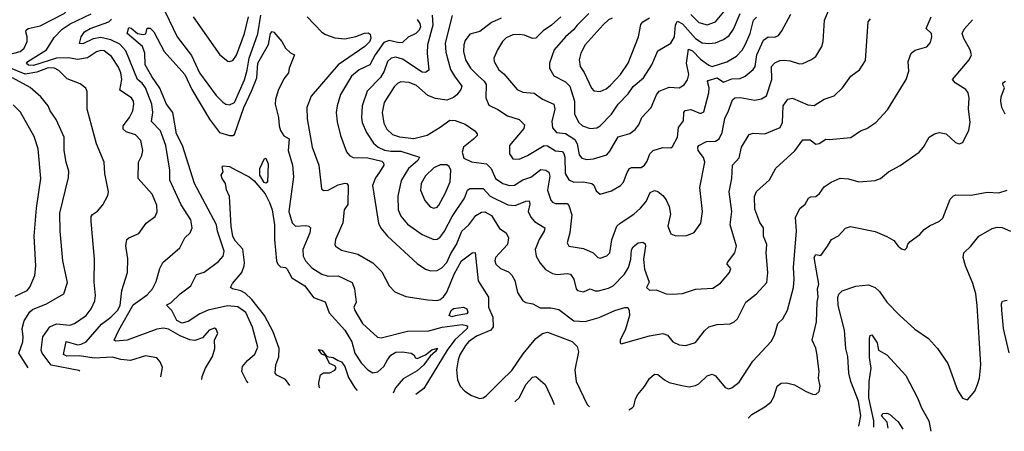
# Model space of a CAD drawing. Extents: x 1246169 to 1426871, y 660025 to 763458.
# Tile 66 of 256: x 1292922 to 1298899, y 667842 to 670338. Entities that reach past the tile are written whole.
import ezdxf

# ---------------------------------------------------------------- set-up
doc = ezdxf.new("R2010")
doc.units = 0

msp = doc.modelspace()

# ---------------------------------------------------------------- linework, layer by layer
at = {"layer": '0CON20XD'}
for points in [[(1292809.2, 670115), (1292924.8, 670145.2), (1292948, 670165), (1292967.9, 670205), (1292967.5, 670235), (1292958.2, 670265), (1292960.4, 670275), (1292972.9, 670285), (1293045, 670300.7), (1293191.2, 670375), (1293261.8, 670445), (1293278.9, 670485), (1293274.6, 670515), (1293252.4, 670575), (1293204.3, 670635), (1293115, 670672.5), (1293005, 670680.6), (1292955, 670691.9), (1292935, 670703.8), (1292921.5, 670745), (1292930.8, 670815), (1292925.6, 670825), (1292875.6, 670845.6)], [(1295546.8, 670363.2), (1295504.3, 670195), (1295508.8, 670141.2), (1295536.8, 670036.8), (1295560.3, 669995), (1295606.1, 669935), (1295600, 669915), (1295575, 669882.9), (1295554.6, 669865.4), (1295515, 669849.5), (1295445, 669860.8), (1295399.1, 669879.1), (1295329.9, 669939.9), (1295285, 669956.5), (1295235, 669962.1), (1295215, 669951.8), (1295195, 669930), (1295133.2, 669835), (1295121.8, 669775), (1295131.6, 669711.6), (1295150.5, 669675), (1295185, 669642.1), (1295228.1, 669628.1), (1295315, 669617.8), (1295395, 669638.2), (1295475, 669685.6), (1295532.1, 669727.9), (1295565, 669727.1), (1295625, 669705.5), (1295685, 669664.4), (1295698.9, 669645), (1295698.9, 669635), (1295676.8, 669613.2), (1295615.8, 669565), (1295608, 669535), (1295617.7, 669497.7), (1295665, 669476.9), (1295755, 669463.8), (1295783.9, 669435), (1295810.4, 669375), (1295855, 669344), (1295895, 669332.9), (1295925, 669334.1), (1295975, 669367.1), (1296025, 669383.3), (1296085, 669428.9), (1296115, 669425.7), (1296133.8, 669413.8), (1296139.3, 669389.3), (1296125.9, 669305), (1296145, 669244.2), (1296155, 669231.5), (1296175, 669223.6), (1296245, 669224.4), (1296255, 669212), (1296273.6, 669155), (1296261.5, 669045), (1296245.8, 668985), (1296255.6, 668965.6), (1296345, 668950.4), (1296403.8, 668925), (1296431.2, 668895), (1296445, 668892.9), (1296485, 668905.7), (1296504.4, 668925), (1296517, 669003), (1296546.5, 669085), (1296566.9, 669105), (1296650.5, 669159.5), (1296690, 669195), (1296723.8, 669235), (1296749.6, 669290.4), (1296775, 669301.9), (1296795, 669295.7), (1296825, 669272.9), (1296845.8, 669245.8), (1296864.6, 669205), (1296871.5, 669158.5), (1296856.5, 669085), (1296875, 669038.8), (1296905, 669028.1), (1296971.2, 669028.8), (1297015, 669048), (1297055.6, 669105), (1297067.5, 669175), (1297049.8, 669320.2), (1297080, 669475), (1297071.8, 669501.8), (1297040.6, 669545), (1297038, 669565), (1297044.4, 669575.6), (1297089.8, 669600.2), (1297145, 669602.3), (1297168.1, 669615), (1297185, 669653.8), (1297201.2, 669738.8), (1297224.7, 669785.3), (1297248.5, 669851.5), (1297263.3, 669865), (1297295, 669866.6), (1297385, 669849.1), (1297425, 669859.1), (1297455, 669876.9), (1297486.7, 669975), (1297484.6, 670055), (1297505, 670076.5), (1297535, 670090.9), (1297565, 670092.3), (1297598.9, 670088.9), (1297655, 670071.4), (1297675, 670072.5), (1297725, 670094), (1297754.4, 670115.6), (1297790.9, 670175), (1297799.2, 670205), (1297806.4, 670335), (1297860.9, 670465)], [(1293805.3, 670385), (1293877.3, 670235), (1293965, 670121.5), (1294012.9, 670015), (1294115, 669877.5), (1294155, 669837.5), (1294173.8, 669825), (1294195, 669821.1), (1294225, 669835.5), (1294286.3, 669973.7), (1294302.8, 670032.8), (1294314.5, 670105.5), (1294366.9, 670253.1), (1294385.8, 670365)], [(1296995, 670369.3), (1297045, 670322), (1297095, 670306.8), (1297145.6, 670325), (1297195.8, 670385.8)], [(1293778.9, 668173), (1293788.3, 668228.3), (1293775, 668262.5), (1293755, 668286.7), (1293685, 668299.4), (1293595, 668271.1), (1293535, 668277.1), (1293485, 668290.9), (1293374, 668286), (1293285, 668300.2), (1293208.6, 668298.6), (1293187.5, 668307.5), (1293202.9, 668387.1), (1293275, 668366.8), (1293295, 668369.6), (1293325, 668384.7), (1293418.4, 668491.6), (1293474.7, 668535), (1293515, 668575.4), (1293531.1, 668605), (1293541.1, 668695), (1293576.5, 668805), (1293577.4, 668887.4), (1293566.6, 668966.6), (1293572.5, 669005), (1293583.3, 669015), (1293645, 669041.4), (1293690, 669105), (1293745, 669143.8), (1293757.1, 669172.9), (1293753.9, 669213.9), (1293725, 669279.4), (1293640, 669375), (1293643.5, 669475), (1293662.7, 669515), (1293668.2, 669545), (1293656.5, 669605), (1293625, 669640.4), (1293567.2, 669657.2), (1293550.5, 669675), (1293549.4, 669695), (1293587.8, 669745), (1293608.8, 669785), (1293614.6, 669825), (1293612.7, 669845), (1293601.1, 669865), (1293530.4, 669910.4), (1293541.1, 669975), (1293534.7, 670015), (1293520.9, 670050.9), (1293479.6, 670115), (1293435, 670149.4), (1293415, 670150.9), (1293386.9, 670143.1), (1293332.3, 670107.7), (1293275, 670097.2), (1293216.7, 670106.7), (1293145.6, 670104.4), (1293005, 670060.6), (1292975, 670062.5), (1292962.4, 670072.4), (1292970.5, 670085), (1293084.5, 670155), (1293130.2, 670229.8), (1293180, 670280), (1293227.5, 670312.5), (1293356.2, 670373.8)], [(1294027.7, 668156.4), (1294029.4, 668175), (1294049.4, 668225), (1294092.9, 668295), (1294105.5, 668345), (1294103.2, 668396.8), (1294124, 668435), (1294115, 668462), (1294105, 668466.7), (1294072, 668455), (1294030.9, 668409.1), (1293985, 668393.5), (1293955, 668397.5), (1293895, 668420.5), (1293825, 668461.3), (1293795, 668467.2), (1293755, 668461.6), (1293575, 668394.5), (1293505, 668388.6), (1293496, 668395), (1293524.4, 668454.4), (1293611, 668609), (1293695, 668670), (1293727.9, 668705), (1293749.1, 668750.9), (1293771.7, 668828.3), (1293791.4, 668865), (1293894.2, 668955), (1293925, 669016), (1293955.8, 669045), (1293969.4, 669075), (1293960, 669125), (1293900.9, 669215), (1293832.3, 669365), (1293833.8, 669426.2), (1293808.1, 669575), (1293775.8, 669665), (1293721.3, 669721.3), (1293730, 669775), (1293724.5, 669825), (1293686.3, 669925), (1293665, 669953.6), (1293636.3, 669976.3), (1293565, 670150), (1293530.1, 670190.1), (1293475.5, 670215), (1293415, 670230), (1293367, 670223), (1293305, 670191.8), (1293283.8, 670193.8), (1293294.6, 670235), (1293315.6, 670265), (1293349.4, 670285), (1293462.5, 670325), (1293479.3, 670340.7)], [(1293975, 670355.7), (1294137.5, 670125), (1294185, 670087.5), (1294195.8, 670084.2), (1294215, 670090.8), (1294237.4, 670122.6), (1294286, 670255), (1294311.2, 670355)], [(1294666.5, 670355), (1294755, 670261.5), (1294777.4, 670247.4), (1294835, 670229), (1294895, 670221.6), (1294962.9, 670237.1), (1295015, 670256.5), (1295038, 670258), (1295050, 670250), (1295052.9, 670225), (1295045, 670203.3), (1295017.3, 670175), (1294855.5, 670065), (1294690, 669875), (1294663.8, 669805), (1294667.5, 669737.5), (1294697.1, 669565), (1294736.9, 669455), (1294753, 669313), (1294765, 669302.5), (1294795, 669304.3), (1294855, 669336.7), (1294895, 669347.5), (1294906.7, 669345), (1294915, 669332.5), (1294912.6, 669217.4), (1294891.6, 669185), (1294882.8, 669107.2), (1294838.6, 669005), (1294834.3, 668975), (1294839.2, 668965), (1294875, 668940.6), (1294975, 668916.5), (1295065, 668864.5), (1295119.8, 668809.8), (1295164.2, 668725), (1295197.9, 668687.9), (1295265, 668660), (1295398.3, 668638.3), (1295455, 668636), (1295475, 668642), (1295495, 668657.2), (1295514, 668685), (1295559.8, 668795), (1295604.5, 668875), (1295667.5, 668925), (1295687, 668927), (1295704.2, 668754.2), (1295767.3, 668655), (1295767.5, 668595), (1295794.4, 668535), (1295795.6, 668475), (1295782, 668455), (1295695, 668419.3), (1295646.1, 668383.9), (1295627.5, 668362.5), (1295594.2, 668305.8), (1295583.4, 668275), (1295573.3, 668215), (1295578.7, 668155), (1295595.5, 668115), (1295624.4, 668085), (1295665, 668058.2), (1295715, 668041.9), (1295735, 668045.8), (1295755, 668060), (1295845, 668148.9), (1295908.5, 668211.5), (1295977.5, 668312.5), (1296055, 668404.6), (1296095, 668434.5), (1296125, 668443.6), (1296276.2, 668386.2), (1296306.6, 668356.6), (1296314.3, 668324.3), (1296291.6, 668215), (1296299.2, 668145), (1296365.6, 668005), (1296379.8, 667989.6)], [(1295335, 670340), (1295351.1, 670315), (1295353.9, 670295), (1295346.1, 670273.9), (1295326.9, 670255), (1295278.8, 670231.2), (1295245, 670200), (1295225, 670198.6), (1295165, 670212.6), (1295131.2, 670198.8), (1295079.3, 670125), (1295046.5, 670063.5), (1294982.5, 670035), (1294935.4, 669995), (1294870, 669885), (1294848.4, 669815), (1294843.3, 669775), (1294848, 669718), (1294869.1, 669635), (1294905.9, 669535.9), (1294924.1, 669514.1), (1294945, 669501.5), (1295035, 669501.1), (1295119.4, 669479.4), (1295129.3, 669469.3), (1295131.8, 669455), (1295106.2, 669413.8), (1295081.7, 669378.3), (1295063.6, 669333.6), (1295100, 669105), (1295114.7, 669074.7), (1295153.5, 669025), (1295335, 668858.9), (1295385, 668825.7), (1295415, 668815.6), (1295455, 668817.3), (1295485, 668833.5), (1295515.1, 668864.9), (1295539.1, 668920.9), (1295573.7, 668975), (1295605, 669055.4), (1295647.1, 669095), (1295689.6, 669150.4), (1295725, 669170), (1295745, 669173.3), (1295785, 669150), (1295835, 669072.5), (1295875.4, 669045.4), (1295888.5, 669015), (1295883.3, 668975), (1295810.5, 668895), (1295805.6, 668875), (1295811.4, 668855), (1295839.8, 668829.8), (1295889.1, 668809.1), (1295909.1, 668789.1), (1295926.6, 668756.6), (1295942.8, 668682.8), (1295975, 668633.5), (1295995, 668623.2), (1296036.2, 668615), (1296081.1, 668591.1), (1296145, 668590.6), (1296195, 668580.4), (1296285, 668512.3), (1296355, 668508.6), (1296438.3, 668531.7), (1296535, 668575.5), (1296595, 668593.3), (1296612.9, 668592.9), (1296621.1, 668575), (1296623.6, 668545), (1296599.1, 668460.9), (1296566.7, 668395), (1296567.5, 668377.5), (1296573.3, 668373.3), (1296745, 668420.6), (1296825, 668435.5), (1296855, 668425.7), (1296886.2, 668385), (1296925, 668365.8), (1296965, 668362.5), (1297025, 668381.4), (1297079.1, 668450.9), (1297105.4, 668474.6), (1297155, 668489.1), (1297235, 668493.3), (1297259.2, 668505), (1297278.1, 668525), (1297328.9, 668625), (1297393.9, 668676.1), (1297457.1, 668745), (1297462.9, 668805), (1297452.7, 668925), (1297456.9, 668975), (1297437.5, 669025), (1297436.9, 669075), (1297415, 669108), (1297385, 669190), (1297382.1, 669265), (1297394.1, 669295.9), (1297472.7, 669367.3), (1297511.8, 669438.2), (1297627.2, 669542.8), (1297675, 669610), (1297719.3, 669609.3), (1297755, 669584.2), (1297775, 669587.1), (1297815, 669614.3), (1297835, 669611.4), (1297966.4, 669623.6), (1298025, 669664.2), (1298065, 669677.5), (1298118, 669715), (1298188.9, 669791.1), (1298303.1, 669975), (1298320, 670025), (1298314.5, 670085.5), (1298332.5, 670135), (1298356.8, 670153.2), (1298427.4, 670172.6), (1298449.7, 670200.3), (1298458.5, 670235), (1298456.9, 670255), (1298424, 670285), (1298454.5, 670355)], [(1295425.3, 670365), (1295429.5, 670305), (1295396.4, 670186.4), (1295394.2, 670135), (1295405, 670032), (1295385, 670017.8), (1295365, 670020.4), (1295245, 670099.2), (1295205, 670111.4), (1295176.9, 670105), (1295154.7, 670085), (1295133.5, 670025), (1295112.4, 669987.6), (1295030, 669905), (1295000, 669815), (1294996.8, 669745), (1295001.3, 669715), (1295027.2, 669655), (1295070.1, 669590.1), (1295097.3, 669565), (1295136.1, 669546.1), (1295175, 669540), (1295235, 669541.4), (1295348.5, 669505), (1295338.9, 669485), (1295282.1, 669435), (1295237.6, 669362.4), (1295217.8, 669267.8), (1295218.5, 669185), (1295235.8, 669145.8), (1295275, 669098.9), (1295365, 669034.5), (1295435, 669004.5), (1295455, 669006.9), (1295475, 669020), (1295500.4, 669055), (1295546.2, 669143.8), (1295622, 669255), (1295639.1, 669305), (1295655, 669315.4), (1295735, 669314.7), (1295777.9, 669267.9), (1295885, 669214.7), (1295929, 669211), (1295995, 669237.5), (1296015, 669238.8), (1296018.9, 669218.9), (1296009.2, 669175), (1296025, 669140), (1296047.1, 669115), (1296108.6, 669075), (1296104.5, 669055), (1296074.8, 669005.2), (1296051.2, 668945), (1296056.5, 668905), (1296080.9, 668860.9), (1296112.6, 668822.6), (1296155, 668799.1), (1296185, 668793.6), (1296245, 668798.9), (1296265, 668794.4), (1296285, 668764), (1296299.1, 668705), (1296307.1, 668695), (1296345, 668688), (1296385, 668706.2), (1296415, 668693.7), (1296436.2, 668693.8), (1296495, 668709.6), (1296524.3, 668725), (1296592.5, 668795), (1296616.8, 668835), (1296631.6, 668885), (1296635, 668942.5), (1296645, 668960), (1296675, 668984), (1296705, 668988.8), (1296718.6, 668978.6), (1296721.4, 668965), (1296708.4, 668885), (1296714.3, 668825), (1296743.4, 668746.6), (1296726.7, 668715), (1296745, 668698.8), (1296785, 668700), (1296845, 668675.8), (1296885, 668673.1), (1296945, 668678.1), (1297025, 668704.4), (1297129.7, 668710.3), (1297175, 668740.6), (1297230, 668805), (1297238.6, 668828.6), (1297216.2, 668855), (1297218.6, 668865), (1297262.4, 668925), (1297273.2, 668965), (1297234.6, 669095), (1297245.3, 669175), (1297227.7, 669295), (1297244.7, 669375), (1297248.5, 669455), (1297289.1, 669500.9), (1297303.6, 669565), (1297348.9, 669641.1), (1297375, 669650.6), (1297445, 669645.6), (1297537.5, 669685), (1297552.7, 669715), (1297556.2, 669815), (1297585, 669856.2), (1297613, 669863), (1297705, 669822.5), (1297745, 669818.1), (1297805, 669857.1), (1297865, 669875.8), (1297916.1, 669923.9), (1297966, 669995), (1298018.6, 670035), (1298055, 670091.2), (1298072, 670325), (1298085.9, 670344.1)], [(1295845, 670348.2), (1295785, 670322), (1295715, 670265.5), (1295655, 670251.1), (1295625, 670212.9), (1295616.8, 670185), (1295616.1, 670146.1), (1295628.2, 670095), (1295658.7, 670045), (1295706.4, 669996.4), (1295741.3, 669965), (1295753.4, 669945), (1295751.8, 669865), (1295769.5, 669819.5), (1295825, 669792.9), (1295882, 669755), (1295952.7, 669732.7), (1295985, 669701.2), (1295982.2, 669677.8), (1295895.5, 669575), (1295895.4, 669525.4), (1295914.6, 669494.6), (1295953.2, 669493.2), (1296005, 669513.8), (1296105, 669575.9), (1296125, 669573.2), (1296175, 669542.2), (1296215, 669537.8), (1296225, 669526.4), (1296230.6, 669505), (1296232.3, 669405), (1296255, 669366.9), (1296285, 669352.1), (1296344.6, 669355.4), (1296394.6, 669344.6), (1296406.9, 669335), (1296421.1, 669301.1), (1296445, 669280), (1296515, 669300.6), (1296567.9, 669332.1), (1296587.1, 669352.9), (1296608.4, 669411.6), (1296623.3, 669435), (1296635, 669441.5), (1296695, 669442.7), (1296714.3, 669455), (1296730.7, 669479.3), (1296747.8, 669525), (1296768, 669545), (1296825, 669562.5), (1296875, 669562), (1296885, 669570), (1296915, 669626), (1296920.4, 669685), (1296951.2, 669725), (1296954.2, 669775.8), (1296961.6, 669788.4), (1296995, 669792.7), (1297055, 669769.5), (1297075, 669780), (1297105.4, 669895.4), (1297107.1, 669925), (1297096.9, 669963.1), (1297100.8, 669969.2), (1297155, 669984.7), (1297195, 669959), (1297245, 669979.7), (1297295, 669981.1), (1297325, 669995.5), (1297373.8, 670036.2), (1297385.3, 670055), (1297396.5, 670125), (1297437, 670213), (1297465, 670234.5), (1297505, 670231.8), (1297527, 670243), (1297548.5, 670271.5), (1297602, 670372)], [(1296205.8, 670355), (1296149.4, 670305), (1296099.3, 670270.7), (1296055, 670226.9), (1296035, 670224.6), (1295986, 670245), (1295955, 670248.4), (1295915, 670245.4), (1295875, 670228.5), (1295851.5, 670205), (1295821.8, 670155), (1295800.6, 670105), (1295801.9, 670085), (1295830.6, 670035), (1295859.6, 670009.6), (1295941.5, 669915), (1295975, 669898.4), (1296045, 669892.1), (1296095.4, 669855.4), (1296163.3, 669825), (1296169.4, 669795), (1296151.7, 669721.7), (1296155, 669682.9), (1296180.6, 669655), (1296235, 669648.9), (1296290.6, 669610.6), (1296305.1, 669585.1), (1296318.5, 669518.5), (1296335, 669498.5), (1296365, 669491.2), (1296405, 669494), (1296485, 669517.8), (1296505, 669540), (1296555, 669628), (1296625, 669647.3), (1296658.6, 669671.4), (1296679.3, 669700.7), (1296697.3, 669745), (1296754.4, 669805), (1296787.1, 669882.9), (1296804.4, 669905), (1296865, 669928.1), (1296925, 669925.6), (1296955, 669943.1), (1296975, 669974.2), (1296983.2, 670005), (1296970.4, 670075), (1296981.1, 670158.9), (1297005, 670150.2), (1297055, 670098.3), (1297105, 670061.6), (1297125, 670054.1), (1297215, 670082.5), (1297272.2, 670117.8), (1297306.6, 670153.4), (1297326.3, 670185), (1297356.8, 670255), (1297375.2, 670334.8), (1297395, 670353.7)], [(1296376.4, 670375), (1296305.6, 670305), (1296284.2, 670275.8), (1296234.3, 670235), (1296165.3, 670154.7), (1296138.5, 670075), (1296138.5, 670045), (1296165, 669997.5), (1296235, 669962.2), (1296261.5, 669935), (1296289.3, 669845), (1296289.6, 669765), (1296315.4, 669715), (1296338.9, 669695), (1296385, 669678.2), (1296425, 669681.8)], [(1296517.3, 670347.3), (1296495, 670336.7), (1296463.8, 670306.2), (1296354.6, 670185), (1296327.9, 670135), (1296316.9, 670095), (1296324.6, 670055), (1296348.4, 670018.4), (1296392.4, 669922.4), (1296407.2, 669907.2), (1296445, 669902)], [(1296425, 669681.8), (1296445.6, 669694.4), (1296513.8, 669765), (1296555.3, 669825), (1296615, 669888.5), (1296645, 669932.7), (1296708.6, 669985), (1296758.2, 670065), (1296795, 670150), (1296875, 670195.7), (1296895.7, 670234.3), (1296903.2, 670306.8), (1296915, 670328.6), (1296945, 670312.4), (1297025, 670223.1), (1297065, 670197.1), (1297105, 670192.9), (1297145, 670198.2), (1297195, 670218.4), (1297227.4, 670242.6), (1297255, 670281.4), (1297295.3, 670375)], [(1296445, 669902), (1296481.4, 669918.6), (1296508.9, 669941.1), (1296568.2, 670005), (1296615.9, 670075), (1296678, 670235), (1296691.9, 670308.1), (1296705, 670324.4), (1296745, 670350)], [(1296619, 667972.6), (1296640, 667985), (1296649.2, 667995), (1296660.3, 668039.7), (1296674.5, 668065.5), (1296715, 668113.8), (1296745, 668162.9), (1296775, 668187.5), (1296795, 668185.6), (1296835, 668153.5), (1296865, 668138.2), (1296940.4, 668120.4), (1296985, 668111.5), (1297025, 668119.1), (1297045, 668130.5), (1297095, 668177.8), (1297125, 668188.6), (1297145, 668178), (1297205, 668108), (1297225, 668100), (1297245, 668105.8), (1297289.3, 668140.7), (1297372.1, 668267.9), (1297482.6, 668387.4), (1297504, 668425), (1297524.2, 668495), (1297554.2, 668525), (1297583.3, 668576.7), (1297619.1, 668715), (1297623.5, 668765), (1297619.6, 668835), (1297637.3, 669057.3), (1297631.7, 669138.3), (1297657, 669193), (1297690, 669220), (1297710, 669255), (1297725, 669263.8), (1297755, 669266.2), (1297777.5, 669285), (1297805.7, 669324.3), (1297847.5, 669352.5), (1297902.1, 669377.9), (1297952.1, 669372.1), (1298015, 669354.4), (1298115, 669362.9), (1298146.7, 669375), (1298195, 669415.8), (1298266.2, 669453.8), (1298382, 669535), (1298408.6, 669565), (1298443.3, 669625), (1298474.2, 669645.8), (1298505, 669653.8), (1298545, 669645.8), (1298603, 669593), (1298625, 669586), (1298647, 669593), (1298682.3, 669667.7), (1298691.9, 669715), (1298681.7, 669798.3), (1298685.7, 669864.3), (1298678.9, 669895), (1298665.7, 669915), (1298601.1, 669955), (1298584.4, 669975), (1298684.4, 670095), (1298698.6, 670125), (1298690.8, 670155), (1298653.3, 670223.3), (1298643.1, 670255), (1298655, 670280), (1298705, 670338)], [(1294309.4, 668136.8), (1294298.6, 668148.6), (1294270.5, 668205), (1294274.5, 668235), (1294305, 668271.5), (1294349.8, 668310.2), (1294367, 668353), (1294335, 668474), (1294295, 668562.5), (1294245, 668597.5), (1294183.1, 668603.1), (1294065, 668576.9), (1294014.9, 668555.1), (1293945, 668508.8), (1293905, 668497.5), (1293875, 668513.2), (1293845.7, 668575), (1293814, 668605), (1293818.3, 668611.7), (1293839.4, 668620.6), (1293895.8, 668675), (1293960.9, 668725), (1293995, 668791.9), (1294042, 668808), (1294129.2, 668870.8), (1294156.5, 668905), (1294162, 668935), (1294122.7, 669055), (1294116.1, 669095), (1293982, 669345), (1293909.5, 669575), (1293874.3, 669645), (1293850.8, 669775), (1293812.9, 669825), (1293772.8, 669922.8), (1293723.8, 669993.8), (1293683.4, 670065), (1293680.8, 670135), (1293668, 670175), (1293574.4, 670255), (1293585, 670290.4), (1293597.4, 670287.4), (1293636.7, 670255), (1293671.5, 670248.5), (1293687.7, 670252.3), (1293695, 670287.5), (1293713, 670287), (1293736.2, 670265), (1293799.2, 670145), (1293923.7, 670005), (1293966.9, 669915), (1294074.5, 669734.5), (1294135, 669654.5), (1294195.8, 669635.8), (1294215, 669635.9), (1294225, 669642.5), (1294281.3, 669805), (1294329.3, 669905), (1294360.4, 669985), (1294367.2, 670075), (1294432.2, 670187.8), (1294444.8, 670255.2), (1294455, 670266.7), (1294465, 670262), (1294512, 670205), (1294535, 670166.2), (1294565, 670136.2), (1294588.8, 670125), (1294557.1, 670045), (1294552.9, 670015), (1294525, 669980), (1294490.8, 669909.2), (1294473.6, 669855), (1294472.2, 669825), (1294492.9, 669745), (1294496.1, 669695), (1294505, 669666.7), (1294524.5, 669634.5), (1294556.6, 669615), (1294551.6, 669545), (1294577.6, 669455), (1294584.7, 669385.3), (1294554.8, 669175), (1294575.9, 669105.9), (1294595.4, 669085.4), (1294659.2, 669089.2), (1294676.7, 669085), (1294687.5, 669075), (1294683.3, 669045), (1294640.3, 668945), (1294641.6, 668905), (1294656.1, 668875), (1294695, 668834.3), (1294755, 668795.3), (1294795, 668782.5), (1294855, 668784.1), (1294939.5, 668745), (1294953.6, 668705), (1294964.2, 668625), (1294950, 668595), (1294955.6, 668575), (1295003.5, 668495), (1295092.8, 668412.8), (1295115, 668409.4), (1295275, 668450), (1295405, 668451.9), (1295487.2, 668472.8), (1295608.6, 668488.7), (1295634, 668484), (1295640.3, 668475), (1295637.8, 668465), (1295563.3, 668396.7), (1295517.2, 668335), (1295375, 668102.5), (1295326.7, 668064.5)], [(1293287.6, 668206), (1293280.6, 668210.6), (1293113.2, 668243.2), (1293058.9, 668315), (1293051.1, 668335), (1293061.2, 668415), (1293105, 668475.7), (1293145, 668493.2), (1293225, 668486.2), (1293255, 668495.5), (1293325.3, 668544.7), (1293354.5, 668585), (1293377.6, 668632.4), (1293382.5, 668665), (1293374.6, 668745.4), (1293376.4, 668886.4), (1293354.5, 669115), (1293356.2, 669143.8), (1293364.2, 669155.8), (1293393.6, 669176.4), (1293426, 669215), (1293457.3, 669272.7), (1293461.4, 669295), (1293438.5, 669405), (1293433.5, 669475), (1293388.5, 669585), (1293330.9, 669795), (1293332.1, 669902.1), (1293323.6, 669923.6), (1293289.5, 669949.5), (1293209.3, 669979.3), (1293159.1, 670029.1), (1293133.8, 670043.8), (1293095, 670045.2), (1293025, 670019.7), (1292955, 670007.6), (1292855, 670048.3)], [(1292973.7, 668227), (1292917.3, 668315), (1292940.5, 668385), (1292943.6, 668415), (1292935.8, 668465), (1292948.1, 668511.9), (1292983.8, 668566.2), (1292999.6, 668580.4), (1293085.3, 668614.7), (1293190, 668675), (1293212.7, 668745), (1293182.7, 668875), (1293167.1, 669055), (1293165.4, 669165), (1293218.3, 669381.7), (1293220.3, 669420.3), (1293202.9, 669475), (1293190.9, 669545), (1293191.5, 669625), (1293143, 669733), (1293107.5, 669785), (1293095.3, 669815.3), (1293050.9, 669870.9), (1292985, 669926.7), (1292877.9, 669985)], [(1298902.9, 669765), (1298883.6, 669805), (1298877.5, 669845), (1298880, 669870), (1298900, 669925), (1298888.9, 669945), (1298890, 669955), (1298905, 669964.5)], [(1292895, 668661.6), (1292967.5, 668695), (1292983.1, 668716.9), (1293013.1, 668786.9), (1293018.8, 668845), (1293010, 669025), (1293024.1, 669195.9), (1293049.6, 669375), (1293033.1, 669555), (1293010, 669630), (1292926.7, 669776.7), (1292882.3, 669822.3)], [(1294415, 669346), (1294405, 669350.8), (1294379.6, 669395), (1294378.6, 669435), (1294407, 669497), (1294415, 669497.5), (1294430.4, 669465), (1294425, 669353.3), (1294415, 669346)], [(1294561.3, 668118.9), (1294535.2, 668155.2), (1294481.8, 668181.8), (1294472.5, 668195), (1294476.4, 668245), (1294495, 668293.3), (1294495.9, 668345), (1294460.8, 668445), (1294406.9, 668545), (1294331.2, 668641.2), (1294289.5, 668679.5), (1294264.1, 668694.1), (1294214, 668705), (1294201.9, 668715), (1294212.5, 668737.5), (1294269.5, 668805), (1294284.6, 668845), (1294286.2, 668866.2), (1294276.3, 668946.3), (1294232, 668995), (1294215, 669024), (1294204.7, 669085), (1294196.2, 669265), (1294176.1, 669306.1), (1294171.1, 669345), (1294150.4, 669375), (1294144.4, 669395), (1294156, 669415), (1294150, 669445), (1294157.5, 669452.5), (1294195, 669448), (1294236.7, 669425), (1294315, 669385.6), (1294345, 669361.5), (1294411.4, 669281.4), (1294438.8, 669228.8), (1294453.8, 669185), (1294468.4, 669095), (1294468, 669005), (1294480.5, 668875), (1294489.2, 668855), (1294505, 668839.2), (1294535, 668834.4), (1294545, 668825.7), (1294573.5, 668773.5), (1294652.1, 668725), (1294705, 668653.3), (1294776.9, 668626.9), (1294800.1, 668560.1), (1294895.1, 668455.1), (1294937.1, 668385), (1294956.5, 668315), (1294995, 668257.3), (1295035, 668215.4), (1295065.9, 668195.9), (1295095, 668201.7), (1295131.7, 668235), (1295154.6, 668274.6), (1295175, 668304.7), (1295205, 668321.9), (1295244.1, 668324.1), (1295297.5, 668315), (1295315, 668306.2), (1295325, 668286.7), (1295335, 668283.3), (1295385.2, 668304.8), (1295423.7, 668336.3), (1295456.9, 668346.9), (1295445.2, 668325), (1295412.7, 668297.3), (1295375, 668245.7), (1295335, 668209.7), (1295249.2, 668160.8), (1295202.6, 668105), (1295189.6, 668074.2)], [(1295435, 669194.5), (1295455, 669201.5), (1295465, 669214.3), (1295505.3, 669285), (1295535.3, 669355), (1295539.4, 669425), (1295528.1, 669448.1), (1295515, 669457.5), (1295475, 669457.9), (1295435, 669440.4), (1295385, 669390.5), (1295358.7, 669345), (1295355.4, 669305), (1295380.9, 669240.9), (1295413.3, 669203.3), (1295435, 669194.5)], [(1297344.6, 667921), (1297365, 667943.3), (1297445, 667990), (1297481.2, 668018.8), (1297499.5, 668050.5), (1297519.5, 668115), (1297545, 668134.5), (1297576.7, 668136.7), (1297625, 668123.8), (1297695, 668082.9), (1297735, 668068), (1297755, 668066), (1297775, 668083.3), (1297781.1, 668115), (1297771.1, 668165), (1297774.2, 668205), (1297761.2, 668315), (1297755, 668346.2), (1297731.4, 668395), (1297758.5, 668505), (1297761.6, 668625), (1297768.7, 668655), (1297764.7, 668705), (1297773.1, 668735), (1297744, 668896), (1297755, 668913.8), (1297785, 668908.1), (1297824.4, 668965), (1297850, 669005), (1297893, 669027), (1297935, 669074), (1297965, 669084), (1298115, 669054.3), (1298185, 669024.3), (1298228.3, 668998.3), (1298255, 668964), (1298275, 668948.8), (1298295, 668943.3), (1298307.5, 668955), (1298313, 668977), (1298327, 668993), (1298385, 669035.8), (1298412, 669065), (1298445, 669088), (1298505, 669115.7), (1298525, 669134), (1298570, 669250), (1298590.3, 669269.7), (1298605, 669275.8), (1298697, 669273), (1298795, 669292.5), (1298865, 669288), (1298915, 669304)], [(1298015.6, 667873.2), (1298027.4, 667935), (1298013, 668025), (1297967.1, 668145), (1297955.3, 668195.3), (1297949.5, 668295), (1297937.1, 668345), (1297927.7, 668455), (1297890.4, 668605), (1297887.4, 668652.6), (1297895, 668672.9), (1297915, 668694.3), (1297997.3, 668722.7), (1298075, 668730), (1298115, 668714.4), (1298140.5, 668690.5), (1298185.3, 668625.3), (1298263.9, 668543.9), (1298355, 668462), (1298438.8, 668405), (1298493.8, 668345), (1298555, 668253.3), (1298615, 668091.2), (1298645, 668043.8), (1298675, 668032.5), (1298718.8, 668085), (1298736, 668125), (1298748, 668165), (1298755.8, 668245), (1298734.5, 668605.5), (1298725.4, 668675), (1298708, 668738), (1298662.5, 668845), (1298648.5, 668895), (1298653.1, 668925), (1298695, 668964.4), (1298744.4, 669025.6), (1298825, 669072.7), (1298855, 669079.2), (1298885, 669077.1), (1298935.8, 669055)], [(1295545, 668535.8), (1295528, 668545), (1295540.6, 668575), (1295555, 668587.5), (1295615, 668594.4), (1295636.2, 668585), (1295641.6, 668565), (1295635, 668554.8), (1295565, 668541.5), (1295545, 668535.8)], [(1298927.8, 668317.8), (1298894.7, 668465), (1298883.6, 668576.4), (1298882.5, 668615), (1298888, 668632), (1298916.6, 668636.6)], [(1298105.9, 667866.8), (1298107.5, 667905), (1298076.2, 668045), (1298078.1, 668145), (1298090.8, 668225), (1298080.9, 668289.1), (1298080.6, 668405), (1298085, 668423.5), (1298095, 668427.1), (1298127.5, 668377.5), (1298135.8, 668335), (1298185, 668305.8), (1298301.4, 668181.4), (1298372.2, 668045), (1298395.6, 667985), (1298441.1, 667905), (1298453.3, 667842.1)], [(1294743.4, 668106), (1294740.5, 668110.5), (1294736.7, 668135), (1294747.5, 668185), (1294765, 668196.7), (1294805, 668197.5), (1294835, 668212.5), (1294843.3, 668225), (1294835, 668240), (1294803, 668253), (1294780, 668300), (1294755, 668310), (1294735, 668337.5), (1294755, 668334.2), (1294786.2, 668296.2), (1294825, 668290), (1294855, 668272), (1294875, 668262.9), (1294895.6, 668235.6), (1294917.8, 668167.8), (1294955.8, 668105), (1294969.4, 668089.9)], [(1295927.8, 668021.7), (1295955, 668047.9), (1295994.2, 668125), (1296035, 668170), (1296055, 668174), (1296111.2, 668125), (1296154.3, 668035.7), (1296166.2, 668004.8)], [(1298192.6, 667860.6), (1298186.6, 667896.6), (1298153.3, 667936.7), (1298160.8, 667949.2), (1298185, 667952.5), (1298202.5, 667945), (1298255, 667900), (1298283.6, 667854.2)]]:
    msp.add_lwpolyline(points, dxfattribs=at)

doc.saveas('drawing.dxf')
